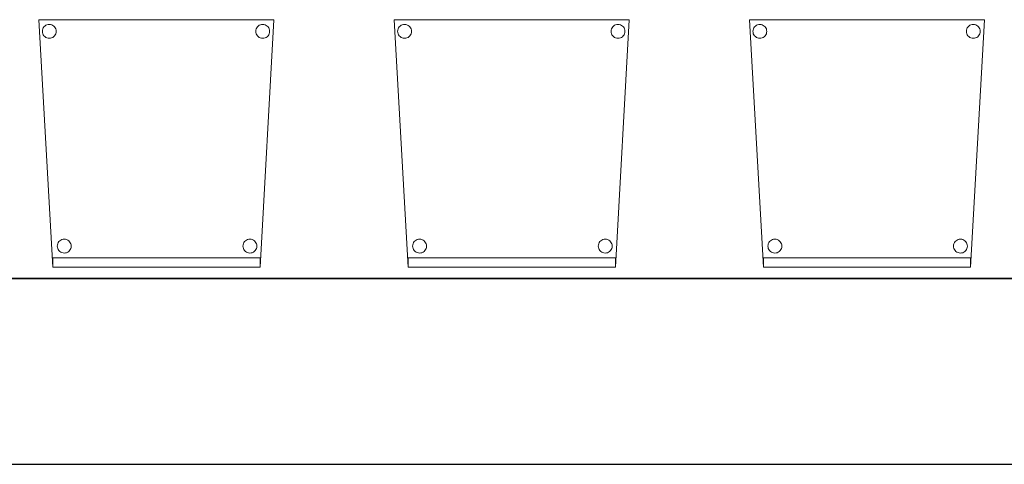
# Model space of a CAD drawing. Header units: metres. Extents: x 391.1 to 427.5, y 12.8 to 28.4.
# Tile 191 of 206: x 417.8 to 419.9, y 12.8 to 13.8. Entities that reach past the tile are written whole.
import ezdxf

# ---------------------------------------------------------------- set-up
doc = ezdxf.new("R2010")
doc.units = ezdxf.units.M
doc.layers.add('01_SUELOS', color=7, linetype='Continuous', lineweight=25, true_color=0x007f00)
for name, color, linetype, lineweight in [('02_MOBILIARIO', 7, 'Continuous', 18), ('A-DETL-____-MBND', 7, 'Continuous', 18), ('A-WALL-____-MCUT', 7, 'Continuous', 25), ('A-WALL-____-OTLN', 7, 'Continuous', 25)]:
    doc.layers.add(name, color=color, linetype=linetype, lineweight=lineweight)

# ---------------------------------------------------------------- blocks, each defined once
blk = doc.blocks.new('Family - Cadira confident_PA-152098-03_TEL_P0A')
at = {"layer": 'A-DETL-____-MBND', "color": 253, "true_color": 0xaaaaaa}
for p, q in [((0.03, 0), (0, 0.5326)), ((0, 0.5326), (0.5065, 0.5326)), ((0.5065, 0.5326), (0, 0.5326)), ((0, 0.5326), (0.03, 0)), ((0.5065, 0.5326), (0.4765, 0)), ((0.4765, 0), (0.5065, 0.5326)), ((0.0074, 0.5076), (0.0076, 0.5102)), ((0.0076, 0.5102), (0.0074, 0.5076)), ((0.0076, 0.5102), (0.0083, 0.5127)), ((0.0083, 0.5127), (0.0076, 0.5102)), ((0.0083, 0.5127), (0.0094, 0.515)), ((0.0094, 0.515), (0.0083, 0.5127)), ((0.0094, 0.515), (0.0109, 0.5172)), ((0.0109, 0.5172), (0.0094, 0.515)), ((0.0109, 0.5172), (0.0127, 0.519)), ((0.0127, 0.519), (0.0109, 0.5172)), ((0.0127, 0.519), (0.0149, 0.5205)), ((0.0149, 0.5205), (0.0127, 0.519)), ((0.0149, 0.5205), (0.0172, 0.5216)), ((0.0172, 0.5216), (0.0149, 0.5205)), ((0.0172, 0.5216), (0.0198, 0.5222)), ((0.0198, 0.5222), (0.0172, 0.5216)), ((0.0198, 0.5222), (0.0224, 0.5224)), ((0.0224, 0.5224), (0.0198, 0.5222)), ((0.0224, 0.5224), (0.0249, 0.5222)), ((0.0249, 0.5222), (0.0224, 0.5224)), ((0.0249, 0.5222), (0.0275, 0.5215)), ((0.0275, 0.5215), (0.0249, 0.5222)), ((0.0275, 0.5215), (0.0298, 0.5204)), ((0.0298, 0.5204), (0.0275, 0.5215)), ((0.0298, 0.5204), (0.0319, 0.5189)), ((0.0319, 0.5189), (0.0298, 0.5204)), ((0.0319, 0.5189), (0.0338, 0.5171)), ((0.0338, 0.5171), (0.0319, 0.5189)), ((0.0338, 0.5171), (0.0353, 0.5149)), ((0.0353, 0.5149), (0.0338, 0.5171)), ((0.0353, 0.5149), (0.0363, 0.5126)), ((0.0363, 0.5126), (0.0353, 0.5149)), ((0.0363, 0.5126), (0.037, 0.51)), ((0.037, 0.51), (0.0363, 0.5126)), ((0.037, 0.51), (0.0372, 0.5074)), ((0.0372, 0.5074), (0.037, 0.51)), ((0.4674, 0.5076), (0.4676, 0.5102)), ((0.4676, 0.5102), (0.4674, 0.5076)), ((0.4676, 0.5102), (0.4683, 0.5127)), ((0.4683, 0.5127), (0.4676, 0.5102)), ((0.4683, 0.5127), (0.4694, 0.515)), ((0.4694, 0.515), (0.4683, 0.5127)), ((0.4694, 0.515), (0.4709, 0.5172)), ((0.4709, 0.5172), (0.4694, 0.515)), ((0.4709, 0.5172), (0.4727, 0.519)), ((0.4727, 0.519), (0.4709, 0.5172)), ((0.4727, 0.519), (0.4749, 0.5205)), ((0.4749, 0.5205), (0.4727, 0.519)), ((0.4749, 0.5205), (0.4772, 0.5216)), ((0.4772, 0.5216), (0.4749, 0.5205)), ((0.4772, 0.5216), (0.4798, 0.5222)), ((0.4798, 0.5222), (0.4772, 0.5216)), ((0.4798, 0.5222), (0.4824, 0.5224)), ((0.4824, 0.5224), (0.4798, 0.5222)), ((0.4824, 0.5224), (0.4849, 0.5222)), ((0.4849, 0.5222), (0.4824, 0.5224)), ((0.4849, 0.5222), (0.4875, 0.5215)), ((0.4875, 0.5215), (0.4849, 0.5222)), ((0.4875, 0.5215), (0.4898, 0.5204)), ((0.4898, 0.5204), (0.4875, 0.5215)), ((0.4898, 0.5204), (0.4919, 0.5189)), ((0.4919, 0.5189), (0.4898, 0.5204)), ((0.4919, 0.5189), (0.4938, 0.5171)), ((0.4938, 0.5171), (0.4919, 0.5189)), ((0.4938, 0.5171), (0.4953, 0.5149)), ((0.4953, 0.5149), (0.4938, 0.5171)), ((0.4953, 0.5149), (0.4963, 0.5126)), ((0.4963, 0.5126), (0.4953, 0.5149)), ((0.4963, 0.5126), (0.497, 0.51)), ((0.497, 0.51), (0.4963, 0.5126)), ((0.497, 0.51), (0.4972, 0.5074)), ((0.4972, 0.5074), (0.497, 0.51)), ((0.0076, 0.505), (0.0074, 0.5076)), ((0.0074, 0.5076), (0.0076, 0.505)), ((0.0082, 0.5025), (0.0076, 0.505)), ((0.0076, 0.505), (0.0082, 0.5025)), ((0.0093, 0.5001), (0.0082, 0.5025)), ((0.0082, 0.5025), (0.0093, 0.5001)), ((0.0108, 0.498), (0.0093, 0.5001)), ((0.0093, 0.5001), (0.0108, 0.498)), ((0.0126, 0.4961), (0.0108, 0.498)), ((0.0108, 0.498), (0.0126, 0.4961)), ((0.0148, 0.4946), (0.0126, 0.4961)), ((0.0126, 0.4961), (0.0148, 0.4946)), ((0.0171, 0.4935), (0.0148, 0.4946)), ((0.0148, 0.4946), (0.0171, 0.4935)), ((0.0196, 0.4928), (0.0171, 0.4935)), ((0.0171, 0.4935), (0.0196, 0.4928)), ((0.0222, 0.4926), (0.0196, 0.4928)), ((0.0196, 0.4928), (0.0222, 0.4926)), ((0.0248, 0.4928), (0.0222, 0.4926)), ((0.0222, 0.4926), (0.0248, 0.4928)), ((0.0273, 0.4935), (0.0248, 0.4928)), ((0.0248, 0.4928), (0.0273, 0.4935)), ((0.0297, 0.4945), (0.0273, 0.4935)), ((0.0273, 0.4935), (0.0297, 0.4945)), ((0.0318, 0.496), (0.0297, 0.4945)), ((0.0297, 0.4945), (0.0318, 0.496)), ((0.0337, 0.4979), (0.0318, 0.496)), ((0.0318, 0.496), (0.0337, 0.4979)), ((0.0352, 0.5), (0.0337, 0.4979)), ((0.0337, 0.4979), (0.0352, 0.5)), ((0.0363, 0.5023), (0.0352, 0.5)), ((0.0352, 0.5), (0.0363, 0.5023)), ((0.037, 0.5049), (0.0363, 0.5023)), ((0.0363, 0.5023), (0.037, 0.5049)), ((0.0372, 0.5074), (0.037, 0.5049)), ((0.037, 0.5049), (0.0372, 0.5074)), ((0.4676, 0.505), (0.4674, 0.5076)), ((0.4674, 0.5076), (0.4676, 0.505)), ((0.4682, 0.5025), (0.4676, 0.505)), ((0.4676, 0.505), (0.4682, 0.5025)), ((0.4693, 0.5001), (0.4682, 0.5025)), ((0.4682, 0.5025), (0.4693, 0.5001)), ((0.4708, 0.498), (0.4693, 0.5001)), ((0.4693, 0.5001), (0.4708, 0.498)), ((0.4726, 0.4961), (0.4708, 0.498)), ((0.4708, 0.498), (0.4726, 0.4961)), ((0.4748, 0.4946), (0.4726, 0.4961)), ((0.4726, 0.4961), (0.4748, 0.4946)), ((0.4771, 0.4935), (0.4748, 0.4946)), ((0.4748, 0.4946), (0.4771, 0.4935)), ((0.4796, 0.4928), (0.4771, 0.4935)), ((0.4771, 0.4935), (0.4796, 0.4928)), ((0.4822, 0.4926), (0.4796, 0.4928)), ((0.4796, 0.4928), (0.4822, 0.4926)), ((0.4848, 0.4928), (0.4822, 0.4926)), ((0.4822, 0.4926), (0.4848, 0.4928)), ((0.4873, 0.4935), (0.4848, 0.4928)), ((0.4848, 0.4928), (0.4873, 0.4935)), ((0.4897, 0.4945), (0.4873, 0.4935)), ((0.4873, 0.4935), (0.4897, 0.4945)), ((0.4918, 0.496), (0.4897, 0.4945)), ((0.4897, 0.4945), (0.4918, 0.496)), ((0.4937, 0.4979), (0.4918, 0.496)), ((0.4918, 0.496), (0.4937, 0.4979)), ((0.4952, 0.5), (0.4937, 0.4979)), ((0.4937, 0.4979), (0.4952, 0.5)), ((0.4963, 0.5023), (0.4952, 0.5)), ((0.4952, 0.5), (0.4963, 0.5023)), ((0.497, 0.5049), (0.4963, 0.5023)), ((0.4963, 0.5023), (0.497, 0.5049)), ((0.4972, 0.5074), (0.497, 0.5049)), ((0.497, 0.5049), (0.4972, 0.5074)), ((0.0397, 0.0452), (0.04, 0.0478)), ((0.04, 0.0478), (0.0397, 0.0452)), ((0.0399, 0.0426), (0.0397, 0.0452)), ((0.0397, 0.0452), (0.0399, 0.0426)), ((0.0406, 0.0401), (0.0399, 0.0426)), ((0.0399, 0.0426), (0.0406, 0.0401)), ((0.04, 0.0478), (0.0406, 0.0503)), ((0.0406, 0.0503), (0.04, 0.0478)), ((0.0406, 0.0503), (0.0417, 0.0526)), ((0.0417, 0.0526), (0.0406, 0.0503)), ((0.0417, 0.0526), (0.0432, 0.0548)), ((0.0432, 0.0548), (0.0417, 0.0526)), ((0.0432, 0.0548), (0.0451, 0.0566)), ((0.0451, 0.0566), (0.0432, 0.0548)), ((0.0451, 0.0566), (0.0472, 0.0581)), ((0.0472, 0.0581), (0.0451, 0.0566)), ((0.0472, 0.0581), (0.0496, 0.0592)), ((0.0496, 0.0592), (0.0472, 0.0581)), ((0.0496, 0.0592), (0.0521, 0.0598)), ((0.0521, 0.0598), (0.0496, 0.0592)), ((0.0521, 0.0598), (0.0547, 0.06)), ((0.0547, 0.06), (0.0521, 0.0598)), ((0.0547, 0.06), (0.0573, 0.0598)), ((0.0573, 0.0598), (0.0547, 0.06)), ((0.0573, 0.0598), (0.0598, 0.0591)), ((0.0598, 0.0591), (0.0573, 0.0598)), ((0.0598, 0.0591), (0.0622, 0.058)), ((0.0622, 0.058), (0.0598, 0.0591)), ((0.0622, 0.058), (0.0643, 0.0565)), ((0.0643, 0.0565), (0.0622, 0.058)), ((0.0643, 0.0565), (0.0661, 0.0547)), ((0.0661, 0.0547), (0.0643, 0.0565)), ((0.0661, 0.0547), (0.0676, 0.0525)), ((0.0676, 0.0525), (0.0661, 0.0547)), ((0.0676, 0.0525), (0.0687, 0.0502)), ((0.0687, 0.0502), (0.0676, 0.0525)), ((0.0687, 0.0502), (0.0694, 0.0476)), ((0.0694, 0.0476), (0.0687, 0.0502)), ((0.0694, 0.0424), (0.0687, 0.0399)), ((0.0687, 0.0399), (0.0694, 0.0424)), ((0.0694, 0.0476), (0.0696, 0.045)), ((0.0696, 0.045), (0.0694, 0.0476)), ((0.0696, 0.045), (0.0694, 0.0424)), ((0.0694, 0.0424), (0.0696, 0.045)), ((0.4397, 0.0452), (0.44, 0.0478)), ((0.44, 0.0478), (0.4397, 0.0452)), ((0.4399, 0.0426), (0.4397, 0.0452)), ((0.4397, 0.0452), (0.4399, 0.0426)), ((0.4406, 0.0401), (0.4399, 0.0426)), ((0.4399, 0.0426), (0.4406, 0.0401)), ((0.44, 0.0478), (0.4406, 0.0503)), ((0.4406, 0.0503), (0.44, 0.0478)), ((0.4406, 0.0503), (0.4417, 0.0526)), ((0.4417, 0.0526), (0.4406, 0.0503)), ((0.4417, 0.0526), (0.4432, 0.0548)), ((0.4432, 0.0548), (0.4417, 0.0526)), ((0.4432, 0.0548), (0.4451, 0.0566)), ((0.4451, 0.0566), (0.4432, 0.0548)), ((0.4451, 0.0566), (0.4472, 0.0581)), ((0.4472, 0.0581), (0.4451, 0.0566)), ((0.4472, 0.0581), (0.4496, 0.0592)), ((0.4496, 0.0592), (0.4472, 0.0581)), ((0.4496, 0.0592), (0.4521, 0.0598)), ((0.4521, 0.0598), (0.4496, 0.0592)), ((0.4521, 0.0598), (0.4547, 0.06)), ((0.4547, 0.06), (0.4521, 0.0598)), ((0.4547, 0.06), (0.4573, 0.0598)), ((0.4573, 0.0598), (0.4547, 0.06)), ((0.4573, 0.0598), (0.4598, 0.0591)), ((0.4598, 0.0591), (0.4573, 0.0598)), ((0.4598, 0.0591), (0.4622, 0.058)), ((0.4622, 0.058), (0.4598, 0.0591)), ((0.4622, 0.058), (0.4643, 0.0565)), ((0.4643, 0.0565), (0.4622, 0.058)), ((0.4643, 0.0565), (0.4661, 0.0547)), ((0.4661, 0.0547), (0.4643, 0.0565)), ((0.4661, 0.0547), (0.4676, 0.0525)), ((0.4676, 0.0525), (0.4661, 0.0547)), ((0.4676, 0.0525), (0.4687, 0.0502)), ((0.4687, 0.0502), (0.4676, 0.0525)), ((0.4687, 0.0502), (0.4694, 0.0476)), ((0.4694, 0.0476), (0.4687, 0.0502)), ((0.4694, 0.0424), (0.4687, 0.0399)), ((0.4687, 0.0399), (0.4694, 0.0424)), ((0.4694, 0.0476), (0.4696, 0.045)), ((0.4696, 0.045), (0.4694, 0.0476)), ((0.4696, 0.045), (0.4694, 0.0424)), ((0.4694, 0.0424), (0.4696, 0.045)), ((0.0417, 0.0377), (0.0406, 0.0401)), ((0.0406, 0.0401), (0.0417, 0.0377)), ((0.0432, 0.0356), (0.0417, 0.0377)), ((0.0417, 0.0377), (0.0432, 0.0356)), ((0.045, 0.0337), (0.0432, 0.0356)), ((0.0432, 0.0356), (0.045, 0.0337)), ((0.0471, 0.0322), (0.045, 0.0337)), ((0.045, 0.0337), (0.0471, 0.0322)), ((0.0495, 0.0311), (0.0471, 0.0322)), ((0.0471, 0.0322), (0.0495, 0.0311)), ((0.052, 0.0304), (0.0495, 0.0311)), ((0.0495, 0.0311), (0.052, 0.0304)), ((0.0546, 0.0302), (0.052, 0.0304)), ((0.052, 0.0304), (0.0546, 0.0302)), ((0.0572, 0.0304), (0.0546, 0.0302)), ((0.0546, 0.0302), (0.0572, 0.0304)), ((0.0597, 0.031), (0.0572, 0.0304)), ((0.0572, 0.0304), (0.0597, 0.031)), ((0.0621, 0.0321), (0.0597, 0.031)), ((0.0597, 0.031), (0.0621, 0.0321)), ((0.0642, 0.0336), (0.0621, 0.0321)), ((0.0621, 0.0321), (0.0642, 0.0336)), ((0.0661, 0.0355), (0.0642, 0.0336)), ((0.0642, 0.0336), (0.0661, 0.0355)), ((0.0676, 0.0376), (0.0661, 0.0355)), ((0.0661, 0.0355), (0.0676, 0.0376)), ((0.0687, 0.0399), (0.0676, 0.0376)), ((0.0676, 0.0376), (0.0687, 0.0399)), ((0.4417, 0.0377), (0.4406, 0.0401)), ((0.4406, 0.0401), (0.4417, 0.0377)), ((0.4432, 0.0356), (0.4417, 0.0377)), ((0.4417, 0.0377), (0.4432, 0.0356)), ((0.445, 0.0337), (0.4432, 0.0356)), ((0.4432, 0.0356), (0.445, 0.0337)), ((0.4471, 0.0322), (0.445, 0.0337)), ((0.445, 0.0337), (0.4471, 0.0322)), ((0.4495, 0.0311), (0.4471, 0.0322)), ((0.4471, 0.0322), (0.4495, 0.0311)), ((0.452, 0.0304), (0.4495, 0.0311)), ((0.4495, 0.0311), (0.452, 0.0304)), ((0.4546, 0.0302), (0.452, 0.0304)), ((0.452, 0.0304), (0.4546, 0.0302)), ((0.4572, 0.0304), (0.4546, 0.0302)), ((0.4546, 0.0302), (0.4572, 0.0304)), ((0.4597, 0.031), (0.4572, 0.0304)), ((0.4572, 0.0304), (0.4597, 0.031)), ((0.4621, 0.0321), (0.4597, 0.031)), ((0.4597, 0.031), (0.4621, 0.0321)), ((0.4642, 0.0336), (0.4621, 0.0321)), ((0.4621, 0.0321), (0.4642, 0.0336)), ((0.4661, 0.0355), (0.4642, 0.0336)), ((0.4642, 0.0336), (0.4661, 0.0355)), ((0.4676, 0.0376), (0.4661, 0.0355)), ((0.4661, 0.0355), (0.4676, 0.0376)), ((0.4687, 0.0399), (0.4676, 0.0376)), ((0.4676, 0.0376), (0.4687, 0.0399)), ((0.03, 0), (0.03, 0.02)), ((0.03, 0.02), (0.4765, 0.02)), ((0.4765, 0.02), (0.03, 0.02)), ((0.03, 0.02), (0.03, 0)), ((0.4765, 0), (0.03, 0)), ((0.03, 0), (0.4765, 0)), ((0.03, 0), (0.4765, 0)), ((0.4765, 0.02), (0.4765, 0)), ((0.4765, 0), (0.4765, 0.02)), ((0.4765, 0), (0.03, 0))]:
    blk.add_line(p, q, dxfattribs=at)
blk = doc.blocks.new('Family - Cadira confident_PA-152345-03_TEL_P0A')
at = {"layer": 'A-DETL-____-MBND', "color": 253, "true_color": 0xaaaaaa}
for p, q in [((0.03, 0), (0, 0.5326)), ((0, 0.5326), (0.5065, 0.5326)), ((0.5065, 0.5326), (0, 0.5326)), ((0, 0.5326), (0.03, 0)), ((0.5065, 0.5326), (0.4765, 0)), ((0.4765, 0), (0.5065, 0.5326)), ((0.0074, 0.5076), (0.0076, 0.5102)), ((0.0076, 0.5102), (0.0074, 0.5076)), ((0.0076, 0.5102), (0.0083, 0.5127)), ((0.0083, 0.5127), (0.0076, 0.5102)), ((0.0083, 0.5127), (0.0094, 0.515)), ((0.0094, 0.515), (0.0083, 0.5127)), ((0.0094, 0.515), (0.0109, 0.5172)), ((0.0109, 0.5172), (0.0094, 0.515)), ((0.0109, 0.5172), (0.0127, 0.519)), ((0.0127, 0.519), (0.0109, 0.5172)), ((0.0127, 0.519), (0.0149, 0.5205)), ((0.0149, 0.5205), (0.0127, 0.519)), ((0.0149, 0.5205), (0.0172, 0.5216)), ((0.0172, 0.5216), (0.0149, 0.5205)), ((0.0172, 0.5216), (0.0198, 0.5222)), ((0.0198, 0.5222), (0.0172, 0.5216)), ((0.0198, 0.5222), (0.0224, 0.5224)), ((0.0224, 0.5224), (0.0198, 0.5222)), ((0.0224, 0.5224), (0.0249, 0.5222)), ((0.0249, 0.5222), (0.0224, 0.5224)), ((0.0249, 0.5222), (0.0275, 0.5215)), ((0.0275, 0.5215), (0.0249, 0.5222)), ((0.0275, 0.5215), (0.0298, 0.5204)), ((0.0298, 0.5204), (0.0275, 0.5215)), ((0.0298, 0.5204), (0.0319, 0.5189)), ((0.0319, 0.5189), (0.0298, 0.5204)), ((0.0319, 0.5189), (0.0338, 0.5171)), ((0.0338, 0.5171), (0.0319, 0.5189)), ((0.0338, 0.5171), (0.0353, 0.5149)), ((0.0353, 0.5149), (0.0338, 0.5171)), ((0.0353, 0.5149), (0.0363, 0.5126)), ((0.0363, 0.5126), (0.0353, 0.5149)), ((0.0363, 0.5126), (0.037, 0.51)), ((0.037, 0.51), (0.0363, 0.5126)), ((0.037, 0.51), (0.0372, 0.5074)), ((0.0372, 0.5074), (0.037, 0.51)), ((0.4674, 0.5076), (0.4676, 0.5102)), ((0.4676, 0.5102), (0.4674, 0.5076)), ((0.4676, 0.5102), (0.4683, 0.5127)), ((0.4683, 0.5127), (0.4676, 0.5102)), ((0.4683, 0.5127), (0.4694, 0.515)), ((0.4694, 0.515), (0.4683, 0.5127)), ((0.4694, 0.515), (0.4709, 0.5172)), ((0.4709, 0.5172), (0.4694, 0.515)), ((0.4709, 0.5172), (0.4727, 0.519)), ((0.4727, 0.519), (0.4709, 0.5172)), ((0.4727, 0.519), (0.4749, 0.5205)), ((0.4749, 0.5205), (0.4727, 0.519)), ((0.4749, 0.5205), (0.4772, 0.5216)), ((0.4772, 0.5216), (0.4749, 0.5205)), ((0.4772, 0.5216), (0.4798, 0.5222)), ((0.4798, 0.5222), (0.4772, 0.5216)), ((0.4798, 0.5222), (0.4824, 0.5224)), ((0.4824, 0.5224), (0.4798, 0.5222)), ((0.4824, 0.5224), (0.4849, 0.5222)), ((0.4849, 0.5222), (0.4824, 0.5224)), ((0.4849, 0.5222), (0.4875, 0.5215)), ((0.4875, 0.5215), (0.4849, 0.5222)), ((0.4875, 0.5215), (0.4898, 0.5204)), ((0.4898, 0.5204), (0.4875, 0.5215)), ((0.4898, 0.5204), (0.4919, 0.5189)), ((0.4919, 0.5189), (0.4898, 0.5204)), ((0.4919, 0.5189), (0.4938, 0.5171)), ((0.4938, 0.5171), (0.4919, 0.5189)), ((0.4938, 0.5171), (0.4953, 0.5149)), ((0.4953, 0.5149), (0.4938, 0.5171)), ((0.4953, 0.5149), (0.4963, 0.5126)), ((0.4963, 0.5126), (0.4953, 0.5149)), ((0.4963, 0.5126), (0.497, 0.51)), ((0.497, 0.51), (0.4963, 0.5126)), ((0.497, 0.51), (0.4972, 0.5074)), ((0.4972, 0.5074), (0.497, 0.51)), ((0.0076, 0.505), (0.0074, 0.5076)), ((0.0074, 0.5076), (0.0076, 0.505)), ((0.0082, 0.5025), (0.0076, 0.505)), ((0.0076, 0.505), (0.0082, 0.5025)), ((0.0093, 0.5001), (0.0082, 0.5025)), ((0.0082, 0.5025), (0.0093, 0.5001)), ((0.0108, 0.498), (0.0093, 0.5001)), ((0.0093, 0.5001), (0.0108, 0.498)), ((0.0126, 0.4961), (0.0108, 0.498)), ((0.0108, 0.498), (0.0126, 0.4961)), ((0.0148, 0.4946), (0.0126, 0.4961)), ((0.0126, 0.4961), (0.0148, 0.4946)), ((0.0171, 0.4935), (0.0148, 0.4946)), ((0.0148, 0.4946), (0.0171, 0.4935)), ((0.0196, 0.4928), (0.0171, 0.4935)), ((0.0171, 0.4935), (0.0196, 0.4928)), ((0.0222, 0.4926), (0.0196, 0.4928)), ((0.0196, 0.4928), (0.0222, 0.4926)), ((0.0248, 0.4928), (0.0222, 0.4926)), ((0.0222, 0.4926), (0.0248, 0.4928)), ((0.0273, 0.4935), (0.0248, 0.4928)), ((0.0248, 0.4928), (0.0273, 0.4935)), ((0.0297, 0.4945), (0.0273, 0.4935)), ((0.0273, 0.4935), (0.0297, 0.4945)), ((0.0318, 0.496), (0.0297, 0.4945)), ((0.0297, 0.4945), (0.0318, 0.496)), ((0.0337, 0.4979), (0.0318, 0.496)), ((0.0318, 0.496), (0.0337, 0.4979)), ((0.0352, 0.5), (0.0337, 0.4979)), ((0.0337, 0.4979), (0.0352, 0.5)), ((0.0363, 0.5023), (0.0352, 0.5)), ((0.0352, 0.5), (0.0363, 0.5023)), ((0.037, 0.5049), (0.0363, 0.5023)), ((0.0363, 0.5023), (0.037, 0.5049)), ((0.0372, 0.5074), (0.037, 0.5049)), ((0.037, 0.5049), (0.0372, 0.5074)), ((0.4676, 0.505), (0.4674, 0.5076)), ((0.4674, 0.5076), (0.4676, 0.505)), ((0.4682, 0.5025), (0.4676, 0.505)), ((0.4676, 0.505), (0.4682, 0.5025)), ((0.4693, 0.5001), (0.4682, 0.5025)), ((0.4682, 0.5025), (0.4693, 0.5001)), ((0.4708, 0.498), (0.4693, 0.5001)), ((0.4693, 0.5001), (0.4708, 0.498)), ((0.4726, 0.4961), (0.4708, 0.498)), ((0.4708, 0.498), (0.4726, 0.4961)), ((0.4748, 0.4946), (0.4726, 0.4961)), ((0.4726, 0.4961), (0.4748, 0.4946)), ((0.4771, 0.4935), (0.4748, 0.4946)), ((0.4748, 0.4946), (0.4771, 0.4935)), ((0.4796, 0.4928), (0.4771, 0.4935)), ((0.4771, 0.4935), (0.4796, 0.4928)), ((0.4822, 0.4926), (0.4796, 0.4928)), ((0.4796, 0.4928), (0.4822, 0.4926)), ((0.4848, 0.4928), (0.4822, 0.4926)), ((0.4822, 0.4926), (0.4848, 0.4928)), ((0.4873, 0.4935), (0.4848, 0.4928)), ((0.4848, 0.4928), (0.4873, 0.4935)), ((0.4897, 0.4945), (0.4873, 0.4935)), ((0.4873, 0.4935), (0.4897, 0.4945)), ((0.4918, 0.496), (0.4897, 0.4945)), ((0.4897, 0.4945), (0.4918, 0.496)), ((0.4937, 0.4979), (0.4918, 0.496)), ((0.4918, 0.496), (0.4937, 0.4979)), ((0.4952, 0.5), (0.4937, 0.4979)), ((0.4937, 0.4979), (0.4952, 0.5)), ((0.4963, 0.5023), (0.4952, 0.5)), ((0.4952, 0.5), (0.4963, 0.5023)), ((0.497, 0.5049), (0.4963, 0.5023)), ((0.4963, 0.5023), (0.497, 0.5049)), ((0.4972, 0.5074), (0.497, 0.5049)), ((0.497, 0.5049), (0.4972, 0.5074)), ((0.0397, 0.0452), (0.04, 0.0478)), ((0.04, 0.0478), (0.0397, 0.0452)), ((0.0399, 0.0426), (0.0397, 0.0452)), ((0.0397, 0.0452), (0.0399, 0.0426)), ((0.0406, 0.0401), (0.0399, 0.0426)), ((0.0399, 0.0426), (0.0406, 0.0401)), ((0.04, 0.0478), (0.0406, 0.0503)), ((0.0406, 0.0503), (0.04, 0.0478)), ((0.0406, 0.0503), (0.0417, 0.0526)), ((0.0417, 0.0526), (0.0406, 0.0503)), ((0.0417, 0.0526), (0.0432, 0.0548)), ((0.0432, 0.0548), (0.0417, 0.0526)), ((0.0432, 0.0548), (0.0451, 0.0566)), ((0.0451, 0.0566), (0.0432, 0.0548)), ((0.0451, 0.0566), (0.0472, 0.0581)), ((0.0472, 0.0581), (0.0451, 0.0566)), ((0.0472, 0.0581), (0.0496, 0.0592)), ((0.0496, 0.0592), (0.0472, 0.0581)), ((0.0496, 0.0592), (0.0521, 0.0598)), ((0.0521, 0.0598), (0.0496, 0.0592)), ((0.0521, 0.0598), (0.0547, 0.06)), ((0.0547, 0.06), (0.0521, 0.0598)), ((0.0547, 0.06), (0.0573, 0.0598)), ((0.0573, 0.0598), (0.0547, 0.06)), ((0.0573, 0.0598), (0.0598, 0.0591)), ((0.0598, 0.0591), (0.0573, 0.0598)), ((0.0598, 0.0591), (0.0622, 0.058)), ((0.0622, 0.058), (0.0598, 0.0591)), ((0.0622, 0.058), (0.0643, 0.0565)), ((0.0643, 0.0565), (0.0622, 0.058)), ((0.0643, 0.0565), (0.0661, 0.0547)), ((0.0661, 0.0547), (0.0643, 0.0565)), ((0.0661, 0.0547), (0.0676, 0.0525)), ((0.0676, 0.0525), (0.0661, 0.0547)), ((0.0676, 0.0525), (0.0687, 0.0502)), ((0.0687, 0.0502), (0.0676, 0.0525)), ((0.0687, 0.0502), (0.0694, 0.0476)), ((0.0694, 0.0476), (0.0687, 0.0502)), ((0.0694, 0.0424), (0.0687, 0.0399)), ((0.0687, 0.0399), (0.0694, 0.0424)), ((0.0694, 0.0476), (0.0696, 0.045)), ((0.0696, 0.045), (0.0694, 0.0476)), ((0.0696, 0.045), (0.0694, 0.0424)), ((0.0694, 0.0424), (0.0696, 0.045)), ((0.4397, 0.0452), (0.44, 0.0478)), ((0.44, 0.0478), (0.4397, 0.0452)), ((0.4399, 0.0426), (0.4397, 0.0452)), ((0.4397, 0.0452), (0.4399, 0.0426)), ((0.4406, 0.0401), (0.4399, 0.0426)), ((0.4399, 0.0426), (0.4406, 0.0401)), ((0.44, 0.0478), (0.4406, 0.0503)), ((0.4406, 0.0503), (0.44, 0.0478)), ((0.4406, 0.0503), (0.4417, 0.0526)), ((0.4417, 0.0526), (0.4406, 0.0503)), ((0.4417, 0.0526), (0.4432, 0.0548)), ((0.4432, 0.0548), (0.4417, 0.0526)), ((0.4432, 0.0548), (0.4451, 0.0566)), ((0.4451, 0.0566), (0.4432, 0.0548)), ((0.4451, 0.0566), (0.4472, 0.0581)), ((0.4472, 0.0581), (0.4451, 0.0566)), ((0.4472, 0.0581), (0.4496, 0.0592)), ((0.4496, 0.0592), (0.4472, 0.0581)), ((0.4496, 0.0592), (0.4521, 0.0598)), ((0.4521, 0.0598), (0.4496, 0.0592)), ((0.4521, 0.0598), (0.4547, 0.06)), ((0.4547, 0.06), (0.4521, 0.0598)), ((0.4547, 0.06), (0.4573, 0.0598)), ((0.4573, 0.0598), (0.4547, 0.06)), ((0.4573, 0.0598), (0.4598, 0.0591)), ((0.4598, 0.0591), (0.4573, 0.0598)), ((0.4598, 0.0591), (0.4622, 0.058)), ((0.4622, 0.058), (0.4598, 0.0591)), ((0.4622, 0.058), (0.4643, 0.0565)), ((0.4643, 0.0565), (0.4622, 0.058)), ((0.4643, 0.0565), (0.4661, 0.0547)), ((0.4661, 0.0547), (0.4643, 0.0565)), ((0.4661, 0.0547), (0.4676, 0.0525)), ((0.4676, 0.0525), (0.4661, 0.0547)), ((0.4676, 0.0525), (0.4687, 0.0502)), ((0.4687, 0.0502), (0.4676, 0.0525)), ((0.4687, 0.0502), (0.4694, 0.0476)), ((0.4694, 0.0476), (0.4687, 0.0502)), ((0.4694, 0.0424), (0.4687, 0.0399)), ((0.4687, 0.0399), (0.4694, 0.0424)), ((0.4694, 0.0476), (0.4696, 0.045)), ((0.4696, 0.045), (0.4694, 0.0476)), ((0.4696, 0.045), (0.4694, 0.0424)), ((0.4694, 0.0424), (0.4696, 0.045)), ((0.0417, 0.0377), (0.0406, 0.0401)), ((0.0406, 0.0401), (0.0417, 0.0377)), ((0.0432, 0.0356), (0.0417, 0.0377)), ((0.0417, 0.0377), (0.0432, 0.0356)), ((0.045, 0.0337), (0.0432, 0.0356)), ((0.0432, 0.0356), (0.045, 0.0337)), ((0.0471, 0.0322), (0.045, 0.0337)), ((0.045, 0.0337), (0.0471, 0.0322)), ((0.0495, 0.0311), (0.0471, 0.0322)), ((0.0471, 0.0322), (0.0495, 0.0311)), ((0.052, 0.0304), (0.0495, 0.0311)), ((0.0495, 0.0311), (0.052, 0.0304)), ((0.0546, 0.0302), (0.052, 0.0304)), ((0.052, 0.0304), (0.0546, 0.0302)), ((0.0572, 0.0304), (0.0546, 0.0302)), ((0.0546, 0.0302), (0.0572, 0.0304)), ((0.0597, 0.031), (0.0572, 0.0304)), ((0.0572, 0.0304), (0.0597, 0.031)), ((0.0621, 0.0321), (0.0597, 0.031)), ((0.0597, 0.031), (0.0621, 0.0321)), ((0.0642, 0.0336), (0.0621, 0.0321)), ((0.0621, 0.0321), (0.0642, 0.0336)), ((0.0661, 0.0355), (0.0642, 0.0336)), ((0.0642, 0.0336), (0.0661, 0.0355)), ((0.0676, 0.0376), (0.0661, 0.0355)), ((0.0661, 0.0355), (0.0676, 0.0376)), ((0.0687, 0.0399), (0.0676, 0.0376)), ((0.0676, 0.0376), (0.0687, 0.0399)), ((0.4417, 0.0377), (0.4406, 0.0401)), ((0.4406, 0.0401), (0.4417, 0.0377)), ((0.4432, 0.0356), (0.4417, 0.0377)), ((0.4417, 0.0377), (0.4432, 0.0356)), ((0.445, 0.0337), (0.4432, 0.0356)), ((0.4432, 0.0356), (0.445, 0.0337)), ((0.4471, 0.0322), (0.445, 0.0337)), ((0.445, 0.0337), (0.4471, 0.0322)), ((0.4495, 0.0311), (0.4471, 0.0322)), ((0.4471, 0.0322), (0.4495, 0.0311)), ((0.452, 0.0304), (0.4495, 0.0311)), ((0.4495, 0.0311), (0.452, 0.0304)), ((0.4546, 0.0302), (0.452, 0.0304)), ((0.452, 0.0304), (0.4546, 0.0302)), ((0.4572, 0.0304), (0.4546, 0.0302)), ((0.4546, 0.0302), (0.4572, 0.0304)), ((0.4597, 0.031), (0.4572, 0.0304)), ((0.4572, 0.0304), (0.4597, 0.031)), ((0.4621, 0.0321), (0.4597, 0.031)), ((0.4597, 0.031), (0.4621, 0.0321)), ((0.4642, 0.0336), (0.4621, 0.0321)), ((0.4621, 0.0321), (0.4642, 0.0336)), ((0.4661, 0.0355), (0.4642, 0.0336)), ((0.4642, 0.0336), (0.4661, 0.0355)), ((0.4676, 0.0376), (0.4661, 0.0355)), ((0.4661, 0.0355), (0.4676, 0.0376)), ((0.4687, 0.0399), (0.4676, 0.0376)), ((0.4676, 0.0376), (0.4687, 0.0399)), ((0.03, 0), (0.03, 0.02)), ((0.03, 0.02), (0.4765, 0.02)), ((0.4765, 0.02), (0.03, 0.02)), ((0.03, 0.02), (0.03, 0)), ((0.4765, 0), (0.03, 0)), ((0.03, 0), (0.4765, 0)), ((0.03, 0), (0.4765, 0)), ((0.4765, 0.02), (0.4765, 0)), ((0.4765, 0), (0.4765, 0.02)), ((0.4765, 0), (0.03, 0))]:
    blk.add_line(p, q, dxfattribs=at)
blk = doc.blocks.new('Family - Cadira confident_PA-152347-03_TEL_P0A')
at = {"layer": 'A-DETL-____-MBND', "color": 253, "true_color": 0xaaaaaa}
for p, q in [((0.03, 0), (0, 0.5326)), ((0, 0.5326), (0.5065, 0.5326)), ((0.5065, 0.5326), (0, 0.5326)), ((0, 0.5326), (0.03, 0)), ((0.5065, 0.5326), (0.4765, 0)), ((0.4765, 0), (0.5065, 0.5326)), ((0.0074, 0.5076), (0.0076, 0.5102)), ((0.0076, 0.5102), (0.0074, 0.5076)), ((0.0076, 0.5102), (0.0083, 0.5127)), ((0.0083, 0.5127), (0.0076, 0.5102)), ((0.0083, 0.5127), (0.0094, 0.515)), ((0.0094, 0.515), (0.0083, 0.5127)), ((0.0094, 0.515), (0.0109, 0.5172)), ((0.0109, 0.5172), (0.0094, 0.515)), ((0.0109, 0.5172), (0.0127, 0.519)), ((0.0127, 0.519), (0.0109, 0.5172)), ((0.0127, 0.519), (0.0149, 0.5205)), ((0.0149, 0.5205), (0.0127, 0.519)), ((0.0149, 0.5205), (0.0172, 0.5216)), ((0.0172, 0.5216), (0.0149, 0.5205)), ((0.0172, 0.5216), (0.0198, 0.5222)), ((0.0198, 0.5222), (0.0172, 0.5216)), ((0.0198, 0.5222), (0.0224, 0.5224)), ((0.0224, 0.5224), (0.0198, 0.5222)), ((0.0224, 0.5224), (0.0249, 0.5222)), ((0.0249, 0.5222), (0.0224, 0.5224)), ((0.0249, 0.5222), (0.0275, 0.5215)), ((0.0275, 0.5215), (0.0249, 0.5222)), ((0.0275, 0.5215), (0.0298, 0.5204)), ((0.0298, 0.5204), (0.0275, 0.5215)), ((0.0298, 0.5204), (0.0319, 0.5189)), ((0.0319, 0.5189), (0.0298, 0.5204)), ((0.0319, 0.5189), (0.0338, 0.5171)), ((0.0338, 0.5171), (0.0319, 0.5189)), ((0.0338, 0.5171), (0.0353, 0.5149)), ((0.0353, 0.5149), (0.0338, 0.5171)), ((0.0353, 0.5149), (0.0363, 0.5126)), ((0.0363, 0.5126), (0.0353, 0.5149)), ((0.0363, 0.5126), (0.037, 0.51)), ((0.037, 0.51), (0.0363, 0.5126)), ((0.037, 0.51), (0.0372, 0.5074)), ((0.0372, 0.5074), (0.037, 0.51)), ((0.4674, 0.5076), (0.4676, 0.5102)), ((0.4676, 0.5102), (0.4674, 0.5076)), ((0.4676, 0.5102), (0.4683, 0.5127)), ((0.4683, 0.5127), (0.4676, 0.5102)), ((0.4683, 0.5127), (0.4694, 0.515)), ((0.4694, 0.515), (0.4683, 0.5127)), ((0.4694, 0.515), (0.4709, 0.5172)), ((0.4709, 0.5172), (0.4694, 0.515)), ((0.4709, 0.5172), (0.4727, 0.519)), ((0.4727, 0.519), (0.4709, 0.5172)), ((0.4727, 0.519), (0.4749, 0.5205)), ((0.4749, 0.5205), (0.4727, 0.519)), ((0.4749, 0.5205), (0.4772, 0.5216)), ((0.4772, 0.5216), (0.4749, 0.5205)), ((0.4772, 0.5216), (0.4798, 0.5222)), ((0.4798, 0.5222), (0.4772, 0.5216)), ((0.4798, 0.5222), (0.4824, 0.5224)), ((0.4824, 0.5224), (0.4798, 0.5222)), ((0.4824, 0.5224), (0.4849, 0.5222)), ((0.4849, 0.5222), (0.4824, 0.5224)), ((0.4849, 0.5222), (0.4875, 0.5215)), ((0.4875, 0.5215), (0.4849, 0.5222)), ((0.4875, 0.5215), (0.4898, 0.5204)), ((0.4898, 0.5204), (0.4875, 0.5215)), ((0.4898, 0.5204), (0.4919, 0.5189)), ((0.4919, 0.5189), (0.4898, 0.5204)), ((0.4919, 0.5189), (0.4938, 0.5171)), ((0.4938, 0.5171), (0.4919, 0.5189)), ((0.4938, 0.5171), (0.4953, 0.5149)), ((0.4953, 0.5149), (0.4938, 0.5171)), ((0.4953, 0.5149), (0.4963, 0.5126)), ((0.4963, 0.5126), (0.4953, 0.5149)), ((0.4963, 0.5126), (0.497, 0.51)), ((0.497, 0.51), (0.4963, 0.5126)), ((0.497, 0.51), (0.4972, 0.5074)), ((0.4972, 0.5074), (0.497, 0.51)), ((0.0076, 0.505), (0.0074, 0.5076)), ((0.0074, 0.5076), (0.0076, 0.505)), ((0.0082, 0.5025), (0.0076, 0.505)), ((0.0076, 0.505), (0.0082, 0.5025)), ((0.0093, 0.5001), (0.0082, 0.5025)), ((0.0082, 0.5025), (0.0093, 0.5001)), ((0.0108, 0.498), (0.0093, 0.5001)), ((0.0093, 0.5001), (0.0108, 0.498)), ((0.0126, 0.4961), (0.0108, 0.498)), ((0.0108, 0.498), (0.0126, 0.4961)), ((0.0148, 0.4946), (0.0126, 0.4961)), ((0.0126, 0.4961), (0.0148, 0.4946)), ((0.0171, 0.4935), (0.0148, 0.4946)), ((0.0148, 0.4946), (0.0171, 0.4935)), ((0.0196, 0.4928), (0.0171, 0.4935)), ((0.0171, 0.4935), (0.0196, 0.4928)), ((0.0222, 0.4926), (0.0196, 0.4928)), ((0.0196, 0.4928), (0.0222, 0.4926)), ((0.0248, 0.4928), (0.0222, 0.4926)), ((0.0222, 0.4926), (0.0248, 0.4928)), ((0.0273, 0.4935), (0.0248, 0.4928)), ((0.0248, 0.4928), (0.0273, 0.4935)), ((0.0297, 0.4945), (0.0273, 0.4935)), ((0.0273, 0.4935), (0.0297, 0.4945)), ((0.0318, 0.496), (0.0297, 0.4945)), ((0.0297, 0.4945), (0.0318, 0.496)), ((0.0337, 0.4979), (0.0318, 0.496)), ((0.0318, 0.496), (0.0337, 0.4979)), ((0.0352, 0.5), (0.0337, 0.4979)), ((0.0337, 0.4979), (0.0352, 0.5)), ((0.0363, 0.5023), (0.0352, 0.5)), ((0.0352, 0.5), (0.0363, 0.5023)), ((0.037, 0.5049), (0.0363, 0.5023)), ((0.0363, 0.5023), (0.037, 0.5049)), ((0.0372, 0.5074), (0.037, 0.5049)), ((0.037, 0.5049), (0.0372, 0.5074)), ((0.4676, 0.505), (0.4674, 0.5076)), ((0.4674, 0.5076), (0.4676, 0.505)), ((0.4682, 0.5025), (0.4676, 0.505)), ((0.4676, 0.505), (0.4682, 0.5025)), ((0.4693, 0.5001), (0.4682, 0.5025)), ((0.4682, 0.5025), (0.4693, 0.5001)), ((0.4708, 0.498), (0.4693, 0.5001)), ((0.4693, 0.5001), (0.4708, 0.498)), ((0.4726, 0.4961), (0.4708, 0.498)), ((0.4708, 0.498), (0.4726, 0.4961)), ((0.4748, 0.4946), (0.4726, 0.4961)), ((0.4726, 0.4961), (0.4748, 0.4946)), ((0.4771, 0.4935), (0.4748, 0.4946)), ((0.4748, 0.4946), (0.4771, 0.4935)), ((0.4796, 0.4928), (0.4771, 0.4935)), ((0.4771, 0.4935), (0.4796, 0.4928)), ((0.4822, 0.4926), (0.4796, 0.4928)), ((0.4796, 0.4928), (0.4822, 0.4926)), ((0.4848, 0.4928), (0.4822, 0.4926)), ((0.4822, 0.4926), (0.4848, 0.4928)), ((0.4873, 0.4935), (0.4848, 0.4928)), ((0.4848, 0.4928), (0.4873, 0.4935)), ((0.4897, 0.4945), (0.4873, 0.4935)), ((0.4873, 0.4935), (0.4897, 0.4945)), ((0.4918, 0.496), (0.4897, 0.4945)), ((0.4897, 0.4945), (0.4918, 0.496)), ((0.4937, 0.4979), (0.4918, 0.496)), ((0.4918, 0.496), (0.4937, 0.4979)), ((0.4952, 0.5), (0.4937, 0.4979)), ((0.4937, 0.4979), (0.4952, 0.5)), ((0.4963, 0.5023), (0.4952, 0.5)), ((0.4952, 0.5), (0.4963, 0.5023)), ((0.497, 0.5049), (0.4963, 0.5023)), ((0.4963, 0.5023), (0.497, 0.5049)), ((0.4972, 0.5074), (0.497, 0.5049)), ((0.497, 0.5049), (0.4972, 0.5074)), ((0.0397, 0.0452), (0.04, 0.0478)), ((0.04, 0.0478), (0.0397, 0.0452)), ((0.0399, 0.0426), (0.0397, 0.0452)), ((0.0397, 0.0452), (0.0399, 0.0426)), ((0.0406, 0.0401), (0.0399, 0.0426)), ((0.0399, 0.0426), (0.0406, 0.0401)), ((0.04, 0.0478), (0.0406, 0.0503)), ((0.0406, 0.0503), (0.04, 0.0478)), ((0.0406, 0.0503), (0.0417, 0.0526)), ((0.0417, 0.0526), (0.0406, 0.0503)), ((0.0417, 0.0526), (0.0432, 0.0548)), ((0.0432, 0.0548), (0.0417, 0.0526)), ((0.0432, 0.0548), (0.0451, 0.0566)), ((0.0451, 0.0566), (0.0432, 0.0548)), ((0.0451, 0.0566), (0.0472, 0.0581)), ((0.0472, 0.0581), (0.0451, 0.0566)), ((0.0472, 0.0581), (0.0496, 0.0592)), ((0.0496, 0.0592), (0.0472, 0.0581)), ((0.0496, 0.0592), (0.0521, 0.0598)), ((0.0521, 0.0598), (0.0496, 0.0592)), ((0.0521, 0.0598), (0.0547, 0.06)), ((0.0547, 0.06), (0.0521, 0.0598)), ((0.0547, 0.06), (0.0573, 0.0598)), ((0.0573, 0.0598), (0.0547, 0.06)), ((0.0573, 0.0598), (0.0598, 0.0591)), ((0.0598, 0.0591), (0.0573, 0.0598)), ((0.0598, 0.0591), (0.0622, 0.058)), ((0.0622, 0.058), (0.0598, 0.0591)), ((0.0622, 0.058), (0.0643, 0.0565)), ((0.0643, 0.0565), (0.0622, 0.058)), ((0.0643, 0.0565), (0.0661, 0.0547)), ((0.0661, 0.0547), (0.0643, 0.0565)), ((0.0661, 0.0547), (0.0676, 0.0525)), ((0.0676, 0.0525), (0.0661, 0.0547)), ((0.0676, 0.0525), (0.0687, 0.0502)), ((0.0687, 0.0502), (0.0676, 0.0525)), ((0.0687, 0.0502), (0.0694, 0.0476)), ((0.0694, 0.0476), (0.0687, 0.0502)), ((0.0694, 0.0424), (0.0687, 0.0399)), ((0.0687, 0.0399), (0.0694, 0.0424)), ((0.0694, 0.0476), (0.0696, 0.045)), ((0.0696, 0.045), (0.0694, 0.0476)), ((0.0696, 0.045), (0.0694, 0.0424)), ((0.0694, 0.0424), (0.0696, 0.045)), ((0.4397, 0.0452), (0.44, 0.0478)), ((0.44, 0.0478), (0.4397, 0.0452)), ((0.4399, 0.0426), (0.4397, 0.0452)), ((0.4397, 0.0452), (0.4399, 0.0426)), ((0.4406, 0.0401), (0.4399, 0.0426)), ((0.4399, 0.0426), (0.4406, 0.0401)), ((0.44, 0.0478), (0.4406, 0.0503)), ((0.4406, 0.0503), (0.44, 0.0478)), ((0.4406, 0.0503), (0.4417, 0.0526)), ((0.4417, 0.0526), (0.4406, 0.0503)), ((0.4417, 0.0526), (0.4432, 0.0548)), ((0.4432, 0.0548), (0.4417, 0.0526)), ((0.4432, 0.0548), (0.4451, 0.0566)), ((0.4451, 0.0566), (0.4432, 0.0548)), ((0.4451, 0.0566), (0.4472, 0.0581)), ((0.4472, 0.0581), (0.4451, 0.0566)), ((0.4472, 0.0581), (0.4496, 0.0592)), ((0.4496, 0.0592), (0.4472, 0.0581)), ((0.4496, 0.0592), (0.4521, 0.0598)), ((0.4521, 0.0598), (0.4496, 0.0592)), ((0.4521, 0.0598), (0.4547, 0.06)), ((0.4547, 0.06), (0.4521, 0.0598)), ((0.4547, 0.06), (0.4573, 0.0598)), ((0.4573, 0.0598), (0.4547, 0.06)), ((0.4573, 0.0598), (0.4598, 0.0591)), ((0.4598, 0.0591), (0.4573, 0.0598)), ((0.4598, 0.0591), (0.4622, 0.058)), ((0.4622, 0.058), (0.4598, 0.0591)), ((0.4622, 0.058), (0.4643, 0.0565)), ((0.4643, 0.0565), (0.4622, 0.058)), ((0.4643, 0.0565), (0.4661, 0.0547)), ((0.4661, 0.0547), (0.4643, 0.0565)), ((0.4661, 0.0547), (0.4676, 0.0525)), ((0.4676, 0.0525), (0.4661, 0.0547)), ((0.4676, 0.0525), (0.4687, 0.0502)), ((0.4687, 0.0502), (0.4676, 0.0525)), ((0.4687, 0.0502), (0.4694, 0.0476)), ((0.4694, 0.0476), (0.4687, 0.0502)), ((0.4694, 0.0424), (0.4687, 0.0399)), ((0.4687, 0.0399), (0.4694, 0.0424)), ((0.4694, 0.0476), (0.4696, 0.045)), ((0.4696, 0.045), (0.4694, 0.0476)), ((0.4696, 0.045), (0.4694, 0.0424)), ((0.4694, 0.0424), (0.4696, 0.045)), ((0.0417, 0.0377), (0.0406, 0.0401)), ((0.0406, 0.0401), (0.0417, 0.0377)), ((0.0432, 0.0356), (0.0417, 0.0377)), ((0.0417, 0.0377), (0.0432, 0.0356)), ((0.045, 0.0337), (0.0432, 0.0356)), ((0.0432, 0.0356), (0.045, 0.0337)), ((0.0471, 0.0322), (0.045, 0.0337)), ((0.045, 0.0337), (0.0471, 0.0322)), ((0.0495, 0.0311), (0.0471, 0.0322)), ((0.0471, 0.0322), (0.0495, 0.0311)), ((0.052, 0.0304), (0.0495, 0.0311)), ((0.0495, 0.0311), (0.052, 0.0304)), ((0.0546, 0.0302), (0.052, 0.0304)), ((0.052, 0.0304), (0.0546, 0.0302)), ((0.0572, 0.0304), (0.0546, 0.0302)), ((0.0546, 0.0302), (0.0572, 0.0304)), ((0.0597, 0.031), (0.0572, 0.0304)), ((0.0572, 0.0304), (0.0597, 0.031)), ((0.0621, 0.0321), (0.0597, 0.031)), ((0.0597, 0.031), (0.0621, 0.0321)), ((0.0642, 0.0336), (0.0621, 0.0321)), ((0.0621, 0.0321), (0.0642, 0.0336)), ((0.0661, 0.0355), (0.0642, 0.0336)), ((0.0642, 0.0336), (0.0661, 0.0355)), ((0.0676, 0.0376), (0.0661, 0.0355)), ((0.0661, 0.0355), (0.0676, 0.0376)), ((0.0687, 0.0399), (0.0676, 0.0376)), ((0.0676, 0.0376), (0.0687, 0.0399)), ((0.4417, 0.0377), (0.4406, 0.0401)), ((0.4406, 0.0401), (0.4417, 0.0377)), ((0.4432, 0.0356), (0.4417, 0.0377)), ((0.4417, 0.0377), (0.4432, 0.0356)), ((0.445, 0.0337), (0.4432, 0.0356)), ((0.4432, 0.0356), (0.445, 0.0337)), ((0.4471, 0.0322), (0.445, 0.0337)), ((0.445, 0.0337), (0.4471, 0.0322)), ((0.4495, 0.0311), (0.4471, 0.0322)), ((0.4471, 0.0322), (0.4495, 0.0311)), ((0.452, 0.0304), (0.4495, 0.0311)), ((0.4495, 0.0311), (0.452, 0.0304)), ((0.4546, 0.0302), (0.452, 0.0304)), ((0.452, 0.0304), (0.4546, 0.0302)), ((0.4572, 0.0304), (0.4546, 0.0302)), ((0.4546, 0.0302), (0.4572, 0.0304)), ((0.4597, 0.031), (0.4572, 0.0304)), ((0.4572, 0.0304), (0.4597, 0.031)), ((0.4621, 0.0321), (0.4597, 0.031)), ((0.4597, 0.031), (0.4621, 0.0321)), ((0.4642, 0.0336), (0.4621, 0.0321)), ((0.4621, 0.0321), (0.4642, 0.0336)), ((0.4661, 0.0355), (0.4642, 0.0336)), ((0.4642, 0.0336), (0.4661, 0.0355)), ((0.4676, 0.0376), (0.4661, 0.0355)), ((0.4661, 0.0355), (0.4676, 0.0376)), ((0.4687, 0.0399), (0.4676, 0.0376)), ((0.4676, 0.0376), (0.4687, 0.0399)), ((0.03, 0), (0.03, 0.02)), ((0.03, 0.02), (0.4765, 0.02)), ((0.4765, 0.02), (0.03, 0.02)), ((0.03, 0.02), (0.03, 0)), ((0.4765, 0), (0.03, 0)), ((0.03, 0), (0.4765, 0)), ((0.03, 0), (0.4765, 0)), ((0.4765, 0.02), (0.4765, 0)), ((0.4765, 0), (0.4765, 0.02)), ((0.4765, 0), (0.03, 0))]:
    blk.add_line(p, q, dxfattribs=at)
blk = doc.blocks.new('Family - Mur PA-152469-03_TEL_P0A')
at = {"layer": 'A-WALL-____-MCUT', "color": 253, "true_color": 0xaaaaaa}
for p, q in [((26.0531, 0.4), (0.0791, 0.4)), ((0, 0), (25.9702, 0))]:
    blk.add_line(p, q, dxfattribs=at)
at = {"layer": 'A-WALL-____-OTLN', "color": 253, "true_color": 0xaaaaaa}
for p, q in [((26.0531, 0.4), (0.0791, 0.4)), ((0, 0), (25.9702, 0))]:
    blk.add_line(p, q, dxfattribs=at)
at = {"layer": 'A-WALL-____-OTLN', "color": 253, "lineweight": 18, "true_color": 0xaaaaaa}
blk.add_line((0, 0), (25.9702, 0), dxfattribs=at)
blk = doc.blocks.new('Family - LONDR55-XX_ZZ-ARQ-CAA-M3D-Londres55-152611-03_TEL_P0A')
at = {"layer": '01_SUELOS', "color": 9, "true_color": 0xaad4aa}
for p, q in [((0, 0), (24.5639, 0)), ((24.5639, 0), (0, 0))]:
    blk.add_line(p, q, dxfattribs=at)
blk = doc.blocks.new('LONDR55-XX_ZZ-ARQ-CAA-M3D-Londres55_ifc-1-03_TEL_P0A')
at = {"layer": '01_SUELOS', "color": 253, "lineweight": 18, "true_color": 0xaaaaaa}
blk.add_blockref('Family - LONDR55-XX_ZZ-ARQ-CAA-M3D-Londres55-152611-03_TEL_P0A', (399.1772, 13.2406), dxfattribs=at)
at = {"layer": '02_MOBILIARIO', "color": 253, "lineweight": 18, "true_color": 0xaaaaaa}
for name, p in [('Family - Cadira confident_PA-152347-03_TEL_P0A', (417.8422, 13.2652)), ('Family - Cadira confident_PA-152345-03_TEL_P0A', (418.6079, 13.2652)), ('Family - Cadira confident_PA-152098-03_TEL_P0A', (419.3735, 13.2652))]:
    blk.add_blockref(name, p, dxfattribs=at)
at = {"layer": 'A-WALL-____-OTLN', "color": 253, "lineweight": 18, "true_color": 0xaaaaaa}
blk.add_blockref('Family - Mur PA-152469-03_TEL_P0A', (397.6873, 12.8406), dxfattribs=at)

msp = doc.modelspace()

# ---------------------------------------------------------------- block references
at = {"lineweight": 5}
msp.add_blockref('LONDR55-XX_ZZ-ARQ-CAA-M3D-Londres55_ifc-1-03_TEL_P0A', (0, 0), dxfattribs=at)

doc.saveas('drawing.dxf')
